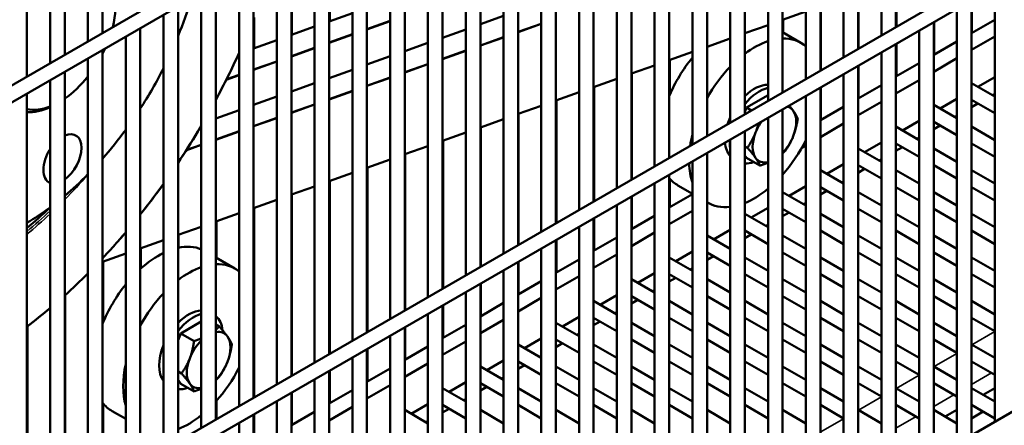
# Model space of a CAD drawing. Header units: inches. Extents: x 1 to 271, y 5 to 171.
# Tile 213 of 256: x 237.77 to 245.76, y 64.59 to 67.88. Entities that reach past the tile are written whole.
import ezdxf

# ---------------------------------------------------------------- set-up
doc = ezdxf.new("R2010")
doc.units = ezdxf.units.IN
doc.header["$LTSCALE"] = 8
doc.header["$MEASUREMENT"] = 0
doc.layers.add('Visible (ANSI)', color=7, linetype='Continuous', lineweight=50)
doc.layers.add('Visible Narrow (ANSI)', color=7, linetype='Continuous', lineweight=35)

msp = doc.modelspace()

# ---------------------------------------------------------------- linework, layer by layer
at = {"layer": 'Visible (ANSI)'}
for p, q in [((260.4402, 73.1449), (233.4995, 57.5907)), ((246.8329, 72.6179), (233.4995, 64.9199)), ((246.8495, 72.4911), (233.5586, 64.8176)), ((244.8768, 71.3522), (244.8768, 67.8239)), ((238.446, 71.3039), (238.446, 67.7757)), ((244.7587, 71.284), (244.7587, 67.7558)), ((238.3279, 71.2357), (238.3279, 67.7075)), ((238.1398, 71.1271), (238.1398, 67.5989)), ((244.5705, 71.1753), (244.5705, 67.6471)), ((238.0217, 71.0589), (238.0217, 67.5307)), ((244.4524, 71.1072), (244.4524, 67.5789)), ((244.2643, 70.9985), (244.2643, 67.4703)), ((237.8335, 70.9503), (237.8335, 67.4221)), ((244.1462, 70.9304), (244.1462, 67.4021)), ((243.9581, 70.8217), (243.9581, 67.2935)), ((243.84, 70.7536), (243.84, 67.2253)), ((243.6519, 70.6449), (243.6519, 67.1167)), ((243.5337, 70.5768), (243.5337, 67.0485)), ((243.2275, 70.4), (243.2275, 66.8717)), ((243.3456, 70.4681), (243.3456, 66.9399)), ((243.0394, 70.2913), (243.0394, 66.7631)), ((242.9213, 70.2232), (242.9213, 66.6949)), ((242.7332, 70.1145), (242.7332, 66.5863)), ((242.6151, 70.0464), (242.6151, 66.5181)), ((242.4269, 69.9377), (242.4269, 66.4095)), ((242.3088, 69.8696), (242.3088, 66.3413)), ((248.3133, 69.8081), (233.4995, 61.2553)), ((242.1207, 69.7609), (242.1207, 66.2327)), ((248.4116, 69.7284), (233.5586, 61.153)), ((242.0026, 69.6928), (242.0026, 66.1645)), ((241.6964, 69.516), (241.6964, 65.9877)), ((241.8145, 69.5841), (241.8145, 66.0559)), ((241.5083, 69.4073), (241.5083, 65.8791)), ((241.3902, 69.3392), (241.3902, 65.8109)), ((241.202, 69.2305), (241.202, 65.7023)), ((241.0839, 69.1624), (241.0839, 65.6341)), ((240.8958, 69.0537), (240.8958, 65.5255)), ((240.7777, 68.9856), (240.7777, 65.4573)), ((240.5896, 68.8769), (240.5896, 65.3487)), ((240.4715, 68.8088), (240.4715, 65.2805)), ((240.2834, 68.7001), (240.2834, 65.1719)), ((240.1652, 68.632), (240.1652, 65.1037)), ((239.9771, 68.5233), (239.9771, 64.9951)), ((239.859, 68.4552), (239.859, 64.9269)), ((239.6709, 68.3465), (239.6709, 64.8183)), ((240.2874, 67.8718), (240.2874, 68.3328)), ((239.5528, 68.2784), (239.5528, 64.7501)), ((239.3647, 68.1697), (239.3647, 64.6415)), ((244.8808, 68.2114), (244.8808, 67.8263)), ((239.2466, 68.1016), (239.2466, 64.5733)), ((239.9812, 67.7621), (239.9812, 68.156)), ((244.5746, 67.6495), (244.5746, 68.1023)), ((245.6773, 68.1498), (245.6773, 64.6216)), ((245.4892, 68.0412), (245.4892, 64.513)), ((245.4933, 68.0435), (245.4933, 67.7781)), ((238.9403, 67.9248), (238.9403, 64.3965)), ((239.0584, 67.9929), (239.0584, 64.4647)), ((240.2834, 67.8703), (240.4715, 67.9377)), ((244.1462, 67.9497), (243.9581, 67.8827)), ((244.2684, 67.4727), (244.2684, 67.9932)), ((245.3711, 67.973), (245.3711, 64.4448)), ((239.6749, 67.6524), (239.6749, 67.9032)), ((241.6964, 67.9144), (241.5083, 67.8474)), ((243.84, 67.8407), (243.6519, 67.7736)), ((243.9621, 67.7799), (243.9621, 67.8842)), ((245.183, 67.8644), (245.183, 64.3362)), ((245.187, 67.8667), (245.187, 67.6013)), ((245.6773, 67.8843), (245.4892, 67.7757)), ((238.7522, 67.8161), (238.7522, 64.2879)), ((239.9771, 67.7606), (240.1652, 67.828)), ((241.3902, 67.8053), (241.202, 67.7383)), ((243.9581, 67.7822), (244.1053, 67.6972)), ((245.0649, 67.7962), (245.0649, 64.268)), ((238.6341, 67.748), (238.6341, 64.2197)), ((239.6709, 67.6509), (239.859, 67.7183)), ((241.0839, 67.6962), (240.8958, 67.6292)), ((243.5337, 67.7316), (243.3456, 67.6646)), ((244.8768, 67.6876), (244.8768, 64.1594)), ((244.8808, 67.6899), (244.8808, 67.4245)), ((245.3711, 67.7075), (245.183, 67.5989)), ((245.6773, 67.748), (245.4892, 67.6393)), ((238.446, 67.6393), (238.446, 64.1111)), ((239.5498, 67.6075), (239.5528, 67.6086)), ((243.2275, 67.6225), (243.0394, 67.5555)), ((244.7587, 67.6194), (244.7587, 64.0912)), ((238.3279, 67.5712), (238.3279, 64.0429)), ((240.7777, 67.5871), (240.5896, 67.5201)), ((243.0434, 67.2737), (243.0434, 67.5569)), ((245.0649, 67.5307), (244.8768, 67.4221)), ((245.3711, 67.5712), (245.183, 67.4625)), ((238.1398, 67.4625), (238.1398, 63.9343)), ((240.4715, 67.4781), (240.2834, 67.4111)), ((242.9213, 67.5134), (242.7332, 67.4464)), ((242.7372, 66.5887), (242.7372, 67.4479)), ((244.4524, 67.4426), (244.4524, 63.9144)), ((244.5705, 67.5108), (244.5705, 63.9825)), ((244.5746, 67.2477), (244.5746, 67.5131)), ((238.0217, 67.3943), (238.0217, 63.8661)), ((240.1652, 67.369), (239.9771, 67.302)), ((242.6151, 67.4044), (242.4269, 67.3373)), ((245.0649, 67.3943), (244.8768, 67.2857)), ((245.6773, 67.2614), (245.4892, 67.37)), ((245.6773, 67.4182), (245.5415, 67.3398)), ((237.8335, 67.2857), (237.8335, 63.7575)), ((242.3088, 67.2953), (242.1207, 67.2283)), ((242.431, 66.4119), (242.431, 67.3388)), ((244.2643, 67.334), (244.2643, 63.8057)), ((244.2684, 67.0709), (244.2684, 67.3363)), ((244.7587, 67.3539), (244.5705, 67.2453)), ((245.6773, 67.2818), (245.6596, 67.2716)), ((239.859, 67.2599), (239.6709, 67.1929)), ((242.1248, 66.2351), (242.1248, 67.2297)), ((243.6664, 67.1709), (243.84, 67.271)), ((244.1462, 67.2658), (244.1462, 63.7376)), ((244.7587, 67.2175), (244.5705, 67.1089)), ((245.3711, 67.2414), (245.2353, 67.163)), ((245.6773, 67.125), (245.4892, 67.2336)), ((245.5415, 67.2034), (245.4892, 67.1732)), ((239.5528, 67.1508), (239.3647, 67.0838)), ((242.0026, 67.1862), (241.8145, 67.1192)), ((241.8185, 66.0583), (241.8185, 67.1206)), ((243.6519, 67.1333), (243.6664, 67.1709)), ((243.6664, 67.1709), (243.706, 67.148)), ((243.9581, 67.1572), (243.9581, 63.6289)), ((244.4524, 67.1771), (244.2643, 67.0685)), ((245.3711, 67.0846), (245.183, 67.1932)), ((241.6964, 67.0771), (241.5083, 67.0101)), ((243.84, 67.089), (243.84, 63.5608)), ((244.4524, 67.0407), (244.2643, 66.9321)), ((245.0649, 67.0646), (244.9291, 66.9862)), ((245.3711, 66.9482), (245.183, 67.0568)), ((245.3711, 67.105), (245.3534, 67.0948)), ((241.3902, 66.9681), (241.202, 66.9011)), ((241.5123, 65.8815), (241.5123, 67.0116)), ((243.6519, 66.9804), (243.6519, 63.4521)), ((245.0649, 66.9078), (244.8768, 67.0164)), ((245.2353, 67.0266), (245.183, 66.9964)), ((245.6773, 66.9078), (245.4892, 67.0164)), ((241.2061, 65.7047), (241.2061, 66.9025)), ((243.5337, 66.9122), (243.5337, 63.384)), ((244.7587, 66.8878), (244.6228, 66.8094)), ((245.0649, 66.9282), (245.0472, 66.918)), ((241.0839, 66.859), (240.8958, 66.792)), ((243.3456, 66.8036), (243.3456, 63.2753)), ((243.6519, 66.8573), (243.6723, 66.8455)), ((244.1462, 66.8639), (244.1131, 66.8448)), ((244.7587, 66.731), (244.5705, 66.8396)), ((245.0649, 66.7714), (244.8768, 66.88)), ((244.9291, 66.8498), (244.8768, 66.8196)), ((245.3711, 66.731), (245.183, 66.8396)), ((245.6773, 66.7714), (245.4892, 66.88)), ((240.7777, 66.7499), (240.5896, 66.6829)), ((240.8999, 65.5279), (240.8999, 66.7934)), ((243.2275, 66.7354), (243.2275, 63.2072)), ((243.6664, 66.7626), (243.6519, 66.7833)), ((243.6664, 66.7626), (243.7744, 66.7003)), ((244.7587, 66.7514), (244.7409, 66.7412)), ((240.4715, 66.6408), (240.2834, 66.5738)), ((240.5936, 65.3511), (240.5936, 66.6843)), ((244.4524, 66.5542), (244.2643, 66.6628)), ((244.4524, 66.711), (244.3166, 66.6326)), ((244.7587, 66.5946), (244.5705, 66.7032)), ((244.6228, 66.673), (244.5705, 66.6428)), ((245.0649, 66.5542), (244.8768, 66.6628)), ((245.3711, 66.5946), (245.183, 66.7032)), ((245.6773, 66.5542), (245.4892, 66.6628)), ((240.2874, 65.1743), (240.2874, 66.5753)), ((243.0394, 66.6268), (243.0394, 63.0985)), ((243.0434, 66.3637), (243.0434, 66.5952)), ((244.4524, 66.5746), (244.4347, 66.5644)), ((240.1652, 66.5318), (239.9771, 66.4648)), ((242.9213, 66.5586), (242.9213, 63.0304)), ((243.1099, 66.5398), (243.2275, 66.472)), ((244.1462, 66.3774), (243.9581, 66.486)), ((244.1462, 66.5342), (244.0104, 66.4558)), ((244.4524, 66.4178), (244.2643, 66.5264)), ((244.3166, 66.4962), (244.2643, 66.466)), ((244.7587, 66.3774), (244.5705, 66.486)), ((245.0649, 66.4178), (244.8768, 66.5264)), ((245.3711, 66.3774), (245.183, 66.486)), ((245.6773, 66.4178), (245.4892, 66.5264)), ((239.859, 66.4227), (239.6709, 66.3557)), ((239.9812, 64.9975), (239.9812, 66.4662)), ((242.7332, 66.45), (242.7332, 62.9217)), ((242.7372, 66.1869), (242.7372, 66.4523)), ((243.2275, 66.4699), (243.0394, 66.3613)), ((243.3456, 66.4038), (243.3553, 66.3982)), ((243.3474, 66.4028), (243.3456, 66.4017)), ((239.6749, 64.8207), (239.6749, 66.3571)), ((242.6151, 66.3818), (242.6151, 62.8536)), ((243.2275, 66.3335), (243.0394, 66.2249)), ((243.84, 66.3574), (243.7042, 66.279)), ((244.1462, 66.241), (243.9581, 66.3496)), ((244.1462, 66.3978), (244.1285, 66.3876)), ((244.7587, 66.241), (244.5705, 66.3496)), ((245.3711, 66.241), (245.183, 66.3496)), ((239.5528, 66.3136), (239.3647, 66.2466)), ((239.3687, 65.9526), (239.3687, 66.2481)), ((242.4269, 66.2732), (242.4269, 62.7449)), ((242.431, 66.0101), (242.431, 66.2755)), ((242.9213, 66.2931), (242.7332, 66.1845)), ((243.84, 66.2006), (243.6519, 66.3092)), ((244.0104, 66.3194), (243.9581, 66.2892)), ((244.4524, 66.2006), (244.2643, 66.3092)), ((245.0649, 66.2006), (244.8768, 66.3092)), ((245.6773, 66.2006), (245.4892, 66.3092)), ((239.2466, 66.2045), (239.0584, 66.1375)), ((242.3088, 66.205), (242.3088, 62.6768)), ((243.5337, 66.1806), (243.3979, 66.1022)), ((243.84, 66.0642), (243.6519, 66.1728)), ((243.84, 66.221), (243.8223, 66.2108)), ((244.4524, 66.0642), (244.2643, 66.1728)), ((245.0649, 66.0642), (244.8768, 66.1728)), ((245.6773, 66.0642), (245.4892, 66.1728)), ((238.9403, 66.0955), (238.7522, 66.0285)), ((239.0625, 66.035), (239.0625, 66.139)), ((242.1207, 66.0964), (242.1207, 62.5681)), ((242.1248, 65.8333), (242.1248, 66.0987)), ((242.6151, 66.1163), (242.4269, 66.0077)), ((242.9213, 66.1567), (242.7332, 66.0481)), ((243.5337, 66.0238), (243.3456, 66.1324)), ((243.7042, 66.1426), (243.6519, 66.1124)), ((244.1462, 66.0238), (243.9581, 66.1324)), ((244.7587, 66.0238), (244.5705, 66.1324)), ((245.3711, 66.0238), (245.183, 66.1324)), ((238.7563, 65.8656), (238.7563, 66.0299)), ((242.0026, 66.0282), (242.0026, 62.5)), ((243.2275, 66.0038), (243.0917, 65.9254)), ((243.5337, 66.0442), (243.516, 66.034)), ((238.6341, 65.9864), (238.446, 65.9194)), ((239.3647, 65.9549), (239.519, 65.8658)), ((242.3088, 65.9395), (242.1207, 65.8309)), ((242.6151, 65.9799), (242.4269, 65.8713)), ((243.2275, 65.847), (243.0394, 65.9556)), ((243.5337, 65.8874), (243.3456, 65.996)), ((243.3979, 65.9658), (243.3456, 65.9356)), ((243.84, 65.847), (243.6519, 65.9556)), ((244.1462, 65.8874), (243.9581, 65.996)), ((244.4524, 65.847), (244.2643, 65.9556)), ((244.7587, 65.8874), (244.5705, 65.996)), ((245.0649, 65.847), (244.8768, 65.9556)), ((245.3711, 65.8874), (245.183, 65.996)), ((245.6773, 65.847), (245.4892, 65.9556)), ((238.45, 65.4255), (238.45, 65.9208)), ((241.6964, 65.8514), (241.6964, 62.3232)), ((241.8145, 65.9196), (241.8145, 62.3913)), ((241.8185, 65.6565), (241.8185, 65.9219)), ((243.2275, 65.8674), (243.2098, 65.8572)), ((242.3088, 65.8031), (242.1207, 65.6945)), ((242.9213, 65.6702), (242.7332, 65.7788)), ((242.9213, 65.827), (242.7855, 65.7486)), ((243.2275, 65.7106), (243.0394, 65.8192)), ((243.0917, 65.789), (243.0394, 65.7588)), ((243.5337, 65.6702), (243.3456, 65.7788)), ((243.84, 65.7106), (243.6519, 65.8192)), ((244.1462, 65.6702), (243.9581, 65.7788)), ((244.4524, 65.7106), (244.2643, 65.8192)), ((244.7587, 65.6702), (244.5705, 65.7788)), ((245.0649, 65.7106), (244.8768, 65.8192)), ((245.3711, 65.6702), (245.183, 65.7788)), ((245.6773, 65.7106), (245.4892, 65.8192)), ((241.5083, 65.7428), (241.5083, 62.2145)), ((241.5123, 65.4797), (241.5123, 65.7451)), ((242.0026, 65.7627), (241.8145, 65.6541)), ((242.9213, 65.6906), (242.9036, 65.6804)), ((238.1438, 63.9367), (238.1438, 65.6509)), ((241.3902, 65.6746), (241.3902, 62.1464)), ((242.0026, 65.6263), (241.8145, 65.5177)), ((242.6151, 65.6502), (242.4792, 65.5718)), ((242.9213, 65.5338), (242.7332, 65.6424)), ((242.7855, 65.6122), (242.7332, 65.582)), ((243.5337, 65.5338), (243.3456, 65.6424)), ((244.1462, 65.5338), (243.9581, 65.6424)), ((244.7587, 65.5338), (244.5705, 65.6424)), ((245.3711, 65.5338), (245.183, 65.6424)), ((241.202, 65.566), (241.202, 62.0377)), ((241.2061, 65.3029), (241.2061, 65.5683)), ((241.6964, 65.5859), (241.5083, 65.4773)), ((242.6151, 65.4934), (242.4269, 65.602)), ((243.2275, 65.4934), (243.0394, 65.602)), ((243.84, 65.4934), (243.6519, 65.602)), ((244.4524, 65.4934), (244.2643, 65.602)), ((245.0649, 65.4934), (244.8768, 65.602)), ((245.6773, 65.4934), (245.4892, 65.602)), ((241.0839, 65.4978), (241.0839, 61.9696)), ((241.6964, 65.4495), (241.5083, 65.3409)), ((242.3088, 65.4734), (242.173, 65.395)), ((242.6151, 65.357), (242.4269, 65.4656)), ((242.6151, 65.5138), (242.5974, 65.5036)), ((243.2275, 65.357), (243.0394, 65.4656)), ((243.84, 65.357), (243.6519, 65.4656)), ((244.4524, 65.357), (244.2643, 65.4656)), ((245.0649, 65.357), (244.8768, 65.4656)), ((245.6773, 65.357), (245.4892, 65.4656)), ((237.8376, 63.7599), (237.8376, 65.3965)), ((239.0801, 65.3394), (239.2466, 65.4355)), ((239.3647, 65.4109), (239.3922, 65.395)), ((240.8958, 65.3892), (240.8958, 61.8609)), ((240.8999, 65.1261), (240.8999, 65.3915)), ((241.3902, 65.4091), (241.202, 65.3005)), ((242.3088, 65.3166), (242.1207, 65.4252)), ((242.4792, 65.4354), (242.4269, 65.4052)), ((242.9213, 65.3166), (242.7332, 65.4252)), ((243.5337, 65.3166), (243.3456, 65.4252)), ((244.1462, 65.3166), (243.9581, 65.4252)), ((244.7587, 65.3166), (244.5705, 65.4252)), ((245.3711, 65.3166), (245.183, 65.4252)), ((239.0584, 65.2835), (239.0801, 65.3394)), ((239.0801, 65.3394), (239.1881, 65.2771)), ((240.7777, 65.321), (240.7777, 61.7928)), ((242.0026, 65.2966), (241.8668, 65.2182)), ((242.3088, 65.1802), (242.1207, 65.2888)), ((242.3088, 65.337), (242.2911, 65.3268)), ((242.9213, 65.1802), (242.7332, 65.2888)), ((243.5337, 65.1802), (243.3456, 65.2888)), ((244.1462, 65.1802), (243.9581, 65.2888)), ((244.7587, 65.1802), (244.5705, 65.2888)), ((245.3711, 65.1802), (245.183, 65.2888)), ((240.5896, 65.2124), (240.5896, 61.6841)), ((240.5936, 64.9493), (240.5936, 65.2147)), ((241.0839, 65.2323), (240.8958, 65.1237)), ((241.3902, 65.2727), (241.202, 65.1641)), ((242.0026, 65.1398), (241.8145, 65.2484)), ((242.173, 65.2586), (242.1207, 65.2284)), ((242.6151, 65.1398), (242.4269, 65.2484)), ((243.2275, 65.1398), (243.0394, 65.2484)), ((243.84, 65.1398), (243.6519, 65.2484)), ((244.4524, 65.1398), (244.2643, 65.2484)), ((245.0649, 65.1398), (244.8768, 65.2484)), ((245.6773, 65.1398), (245.4892, 65.2484)), ((240.4715, 65.1442), (240.4715, 61.616)), ((242.0026, 65.1602), (241.9849, 65.15)), ((240.7777, 65.0555), (240.5896, 64.9469)), ((241.0839, 65.0959), (240.8958, 64.9873)), ((241.6964, 64.963), (241.5083, 65.0716)), ((241.6964, 65.1198), (241.5606, 65.0414)), ((242.0026, 65.0034), (241.8145, 65.112)), ((241.8668, 65.0818), (241.8145, 65.0516)), ((242.3088, 64.963), (242.1207, 65.0716)), ((242.6151, 65.0034), (242.4269, 65.112)), ((242.9213, 64.963), (242.7332, 65.0716)), ((243.2275, 65.0034), (243.0394, 65.112)), ((243.5337, 64.963), (243.3456, 65.0716)), ((243.84, 65.0034), (243.6519, 65.112)), ((244.1462, 64.963), (243.9581, 65.0716)), ((244.4524, 65.0034), (244.2643, 65.112)), ((244.7587, 64.963), (244.5705, 65.0716)), ((245.0649, 65.0034), (244.8768, 65.112)), ((245.3711, 64.963), (245.183, 65.0716)), ((245.6773, 65.0034), (245.4892, 65.112)), ((239.0584, 65.03), (239.086, 65.0141)), ((240.1652, 64.9674), (240.1652, 61.4392)), ((240.2834, 65.0356), (240.2834, 61.5073)), ((240.2874, 64.7725), (240.2874, 65.0379)), ((241.6964, 64.9834), (241.6787, 64.9732)), ((239.0801, 64.9312), (239.0584, 64.9621)), ((239.0801, 64.9312), (239.1881, 64.8689)), ((240.7777, 64.9191), (240.5896, 64.8105)), ((241.3902, 64.7862), (241.202, 64.8948)), ((241.3902, 64.943), (241.2543, 64.8646)), ((241.6964, 64.8266), (241.5083, 64.9352)), ((241.5606, 64.905), (241.5083, 64.8748)), ((242.0026, 64.7862), (241.8145, 64.8948)), ((242.3088, 64.8266), (242.1207, 64.9352)), ((242.6151, 64.7862), (242.4269, 64.8948)), ((242.9213, 64.8266), (242.7332, 64.9352)), ((243.2275, 64.7862), (243.0394, 64.8948)), ((243.5337, 64.8266), (243.3456, 64.9352)), ((243.84, 64.7862), (243.6519, 64.8948)), ((244.1462, 64.8266), (243.9581, 64.9352)), ((244.4524, 64.7862), (244.2643, 64.8948)), ((244.7587, 64.8266), (244.5705, 64.9352)), ((245.0649, 64.7862), (244.8768, 64.8948)), ((245.3711, 64.8266), (245.183, 64.9352)), ((245.6773, 64.7862), (245.4892, 64.8948)), ((245.6773, 64.8948), (245.5833, 64.8405)), ((239.9771, 64.8588), (239.9771, 61.3305)), ((239.9812, 64.5957), (239.9812, 64.8611)), ((240.4715, 64.8787), (240.2834, 64.7701)), ((241.3902, 64.8066), (241.3724, 64.7964)), ((238.45, 64.1135), (238.45, 64.7724)), ((239.3687, 64.6439), (239.3687, 64.7913)), ((239.859, 64.7906), (239.859, 61.2624)), ((240.4715, 64.7423), (240.2834, 64.6337)), ((241.0839, 64.7662), (240.9481, 64.6878)), ((241.3902, 64.6498), (241.202, 64.7584)), ((241.2543, 64.7282), (241.202, 64.698)), ((242.0026, 64.6498), (241.8145, 64.7584)), ((242.6151, 64.6498), (242.4269, 64.7584)), ((243.2275, 64.6498), (243.0394, 64.7584)), ((243.84, 64.6498), (243.6519, 64.7584)), ((244.4524, 64.6498), (244.2643, 64.7584)), ((245.0649, 64.6498), (244.8768, 64.7584)), ((245.6773, 64.6498), (245.4892, 64.7584)), ((238.5237, 64.7084), (238.6341, 64.6447)), ((239.6709, 64.682), (239.6709, 61.1537)), ((239.6749, 64.4189), (239.6749, 64.6843)), ((240.1652, 64.7019), (239.9771, 64.5933)), ((241.0839, 64.6094), (240.8958, 64.718)), ((241.6964, 64.6094), (241.5083, 64.718)), ((242.3088, 64.6094), (242.1207, 64.718)), ((242.9213, 64.6094), (242.7332, 64.718)), ((243.5337, 64.6094), (243.3456, 64.718)), ((244.1462, 64.6094), (243.9581, 64.718)), ((244.7587, 64.6094), (244.5705, 64.718)), ((245.3711, 64.6094), (245.183, 64.718)), ((245.3711, 64.718), (245.277, 64.6637)), ((245.5833, 64.7041), (245.4892, 64.6498)), ((239.5528, 64.6138), (239.5528, 61.0856)), ((241.0839, 64.6298), (241.0662, 64.6196))]:
    msp.add_line(p, q, dxfattribs=at)
for centre, major_axis, start_param, end_param in [((238.0951, 67.7442), (0.3237, 0.5606), 5.168168, 6.195254), ((237.8123, 67.9075), (1.0312, 1.7862), 4.951513, 5.111748), ((243.7303, 67.0477), (0.375, 0.6495), 0.577126, 0.933891), ((243.7303, 67.0477), (0.375, 0.6495), 6.167182, 6.624666), ((238.0951, 67.7442), (-0.3237, -0.5606), 1.658728, 1.735379), ((243.4849, 67.1894), (0.375, 0.6495), 1.292241, 1.782933), ((237.8123, 67.9075), (1.0312, 1.7862), 4.62735, 4.811305), ((243.7303, 67.0477), (0.375, 0.6495), 1.165116, 1.596978), ((238.0951, 67.7442), (-0.3237, -0.5606), 0.883061, 1.318789), ((243.7303, 67.0477), (0.169, 0.2927), 0.308745, 1.119887), ((243.7685, 67.0257), (0.169, 0.2927), 0.481707, 1.295252), ((243.7685, 67.0257), (0.169, 0.2927), 6.109265, 6.152496), ((238.0951, 67.7442), (-0.3237, -0.5606), 0.177118, 0.624192), ((238.0668, 67.7606), (-0.3437, -0.5953), 0.284732, 0.692288), ((243.8922, 66.9542), (0.125, 0.2165), 6.021386, 6.438572), ((243.8922, 66.9542), (0.125, 0.2165), 4.974188, 6.021386), ((243.7303, 67.0477), (-0.169, -0.2927), 4.892726, 5.070597), ((243.8922, 66.9542), (-0.125, -0.2165), 4.557002, 4.974188), ((238.1211, 66.755), (0.1095, 0.1897), 4.047679, 6.947895), ((237.8123, 67.9075), (1.0313, 1.7862), 4.376495, 4.525615), ((243.8922, 66.9542), (-0.125, -0.2165), 4.974188, 6.021386), ((243.7303, 67.0477), (0.375, 0.6495), 2.032562, 2.168374), ((243.7303, 67.0477), (-0.169, -0.2927), 5.577738, 6.102849), ((243.7685, 67.0257), (0.169, 0.2927), 2.276212, 2.544993), ((243.8922, 66.9542), (0.125, 0.2165), 4.308628, 4.974188), ((243.7303, 67.0477), (-0.375, -0.6495), 1.229315, 1.686799), ((238.1211, 66.755), (-0.1095, -0.1897), 4.624502, 6.371072), ((243.7685, 67.0257), (-0.169, -0.2927), 0.275544, 0.600653), ((243.8922, 66.9542), (-0.125, -0.2165), 6.021386, 6.768404), ((243.7303, 67.0477), (0.375, 0.6495), 2.392195, 2.679827), ((237.8123, 67.9075), (1.0312, 1.7862), 4.153467, 4.288336), ((243.4849, 67.1894), (-0.375, -0.6495), 6.071048, 6.283185), ((243.7303, 67.0477), (-0.375, -0.6495), 0.636905, 0.99367), ((243.7303, 67.0477), (-0.375, -0.6495), 6.257004, 6.688866), ((237.8123, 67.9075), (1.0312, 1.7862), 3.941562, 4.071048), ((237.4092, 68.1402), (1.375, 2.3816), 4.146962, 4.245172), ((238.8987, 65.358), (0.375, 0.6495), 0.069867, 0.479341), ((238.8987, 65.358), (0.375, 0.6495), 0.706726, 1.065159), ((239.144, 65.2163), (0.375, 0.6495), 0.590821, 0.947472), ((239.144, 65.2163), (0.375, 0.6495), 6.188519, 6.639472), ((238.8987, 65.358), (0.375, 0.6495), 1.307655, 1.808167), ((239.144, 65.2163), (0.375, 0.6495), 1.179605, 1.616676), ((239.144, 65.2163), (0.169, 0.2927), 0.341974, 1.151586), ((239.144, 65.2163), (-0.375, -0.6495), 2.242032, 2.470357), ((239.1822, 65.1943), (0.169, 0.2927), 0.512761, 1.329701), ((239.1822, 65.1943), (0.169, 0.2927), 5.615589, 6.199941), ((239.3059, 65.1228), (0.125, 0.2165), 6.021386, 6.729961), ((239.3059, 65.1228), (0.125, 0.2165), 4.974188, 6.021386), ((239.144, 65.2163), (-0.169, -0.2927), 4.947242, 6.048333), ((239.3059, 65.1228), (-0.125, -0.2165), 4.269598, 4.974188), ((239.3059, 65.1228), (-0.125, -0.2165), 4.974188, 6.021386), ((239.144, 65.2163), (0.375, 0.6495), 2.077821, 2.634568), ((239.3059, 65.1228), (0.125, 0.2165), 4.265613, 4.974188), ((239.144, 65.2163), (-0.375, -0.6495), 1.214509, 1.665462), ((239.1822, 65.1943), (-0.169, -0.2927), 0.241095, 0.600653), ((239.3059, 65.1228), (-0.125, -0.2165), 6.021386, 6.725976), ((238.8987, 65.358), (-0.375, -0.6495), 6.045814, 6.283185), ((239.144, 65.2163), (-0.375, -0.6495), 0.623324, 0.979976)]:
    msp.add_ellipse(centre, major_axis=major_axis, ratio=0.57735, start_param=start_param, end_param=end_param, dxfattribs=at)
for points in [[(239.5528, 67.6142), (239.4947, 67.486), (239.4319, 67.359), (239.3647, 67.234)], [(238.9403, 66.5521), (238.8794, 66.4669), (238.8166, 66.3836), (238.7522, 66.3027)], [(238.3279, 65.8261), (238.266, 65.7642), (238.2032, 65.7045), (238.1398, 65.6472)], [(238.0217, 65.544), (237.9594, 65.4914), (237.8967, 65.4412), (237.8335, 65.3934)]]:
    msp.add_open_spline(points, degree=3, dxfattribs=at)
for points, weights in [([(244.0117, 67.1881), (244.0315, 67.1644), (244.0453, 67.1447)], [1.01852823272, 1.02189710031, 1]), ([(244.0453, 67.1447), (244.069, 67.111), (244.0806, 67.0812)], [1, 1.0379548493, 1]), ([(243.7391, 66.9679), (243.753, 67.0037), (243.7624, 67.0442)], [1, 1.02189710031, 1.01852823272]), ([(244.0806, 67.0812), (244.069, 67.0016), (244.0453, 66.9405)], [1, 1.0379548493, 1]), ([(243.6723, 66.8455), (243.7155, 66.9068), (243.7391, 66.9679)], [1, 1.0379548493, 1]), ([(244.0453, 66.9405), (244.0217, 66.8795), (243.9785, 66.8181)], [1, 1.0379548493, 1]), ([(243.7391, 66.7638), (243.7155, 66.7975), (243.6723, 66.8455)], [1, 1.0379548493, 1]), ([(243.9785, 66.8181), (243.9684, 66.8076), (243.9581, 66.7981)], [1, 1.00957566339, 1.01431962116]), ([(243.7744, 66.7003), (243.7628, 66.7301), (243.7391, 66.7638)], [1, 1.0379548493, 1]), ([(243.84, 66.7243), (243.8108, 66.7119), (243.7744, 66.7003)], [1.01897407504, 1.01922954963, 1]), ([(239.3647, 65.3687), (239.3787, 65.3808), (239.3922, 65.395)], [1.01701156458, 1.01286948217, 1]), ([(239.3922, 65.395), (239.4354, 65.347), (239.459, 65.3133)], [1, 1.0379548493, 1]), ([(239.1881, 65.2771), (239.2202, 65.2873), (239.2466, 65.2981)], [1, 1.01691689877, 1.01875369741]), ([(239.459, 65.3133), (239.4827, 65.2796), (239.4943, 65.2498)], [1, 1.0379548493, 1]), ([(239.1529, 65.1365), (239.1765, 65.1975), (239.1881, 65.2771)], [1, 1.0379548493, 1]), ([(239.4943, 65.2498), (239.4827, 65.1702), (239.459, 65.1091)], [1, 1.0379548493, 1]), ([(239.086, 65.0141), (239.1292, 65.0754), (239.1529, 65.1365)], [1, 1.0379548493, 1]), ([(239.459, 65.1091), (239.4354, 65.0481), (239.3922, 64.9867)], [1, 1.0379548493, 1]), ([(239.1529, 64.9324), (239.1292, 64.9661), (239.086, 65.0141)], [1, 1.0379548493, 1]), ([(239.3922, 64.9867), (239.3787, 64.9726), (239.3647, 64.9604)], [1, 1.01286948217, 1.01701156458]), ([(239.1881, 64.8689), (239.1765, 64.8987), (239.1529, 64.9324)], [1, 1.0379548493, 1]), ([(239.2466, 64.8899), (239.2202, 64.8791), (239.1881, 64.8689)], [1.01875369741, 1.01691689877, 1])]:
    msp.add_rational_spline(points, weights, degree=2, dxfattribs=at)
for points, knots in [([(239.2466, 67.024), (239.2374, 67.0083), (239.2281, 66.9927), (239.1673, 66.8911), (239.1138, 66.8065), (239.0584, 66.7233)], [2.36929414, 2.36929414, 2.36929414, 2.36929414, 2.38413653, 2.38413653, 2.46609118, 2.46609118, 2.46609118, 2.46609118]), ([(238.6341, 66.1589), (238.6011, 66.12), (238.5678, 66.0818), (238.505, 66.0117), (238.4756, 65.9796), (238.446, 65.948)], [2.66159659, 2.66159659, 2.66159659, 2.66159659, 2.70455681, 2.70455681, 2.74172284, 2.74172284, 2.74172284, 2.74172284])]:
    msp.add_open_spline(points, degree=3, knots=knots, dxfattribs=at)
at = {"layer": 'Visible Narrow (ANSI)'}
for p, q in [((240.2834, 67.8689), (240.4715, 67.9363)), ((240.5896, 67.8107), (240.7777, 67.8781)), ((240.5896, 67.8032), (240.7777, 67.8706)), ((241.6964, 67.913), (241.5083, 67.846)), ((242.0026, 67.8545), (241.8145, 67.7875)), ((242.0026, 67.847), (241.8145, 67.78)), ((239.9771, 67.7592), (240.1652, 67.8266)), ((240.2834, 67.701), (240.4715, 67.7684)), ((240.2834, 67.6935), (240.4715, 67.7609)), ((241.3902, 67.8039), (241.202, 67.7369)), ((239.6709, 67.6495), (239.859, 67.7169)), ((241.0839, 67.6948), (240.8958, 67.6278)), ((241.6964, 67.7454), (241.5083, 67.6784)), ((241.6964, 67.7379), (241.5083, 67.6709)), ((239.549, 67.6059), (239.5528, 67.6072)), ((239.9771, 67.5913), (240.1652, 67.6587)), ((239.9771, 67.5838), (240.1652, 67.6512)), ((241.3902, 67.6364), (241.202, 67.5694)), ((241.3902, 67.6289), (241.202, 67.5618)), ((239.6709, 67.4816), (239.859, 67.549)), ((239.6709, 67.4741), (239.859, 67.5415)), ((240.7777, 67.5858), (240.5896, 67.5188)), ((241.0839, 67.5273), (240.8958, 67.4603)), ((241.0839, 67.5198), (240.8958, 67.4528)), ((239.4524, 67.4034), (239.5528, 67.4393)), ((240.4715, 67.4767), (240.2834, 67.4097)), ((239.4479, 67.3942), (239.5528, 67.4318)), ((240.1652, 67.3676), (239.9771, 67.3006)), ((240.7777, 67.4182), (240.5896, 67.3512)), ((240.7777, 67.4107), (240.5896, 67.3437)), ((240.4715, 67.3092), (240.2834, 67.2421)), ((240.4715, 67.3016), (240.2834, 67.2346)), ((239.859, 67.2585), (239.6709, 67.1915)), ((240.1652, 67.2001), (239.9771, 67.1331)), ((239.5528, 67.1495), (239.3647, 67.0825)), ((240.1652, 67.1926), (239.9771, 67.1256)), ((239.859, 67.091), (239.6709, 67.024)), ((239.859, 67.0835), (239.6709, 67.0165)), ((239.5528, 66.9819), (239.3647, 66.9149)), ((239.5528, 66.9744), (239.3647, 66.9074)), ((239.2466, 66.8653), (239.1222, 66.821)), ((239.2466, 66.8729), (239.1284, 66.8308)), ((245.492, 65.2468), (245.6773, 65.3538)), ((245.1857, 65.07), (245.3711, 65.177)), ((244.8795, 64.8932), (245.0649, 65.0002)), ((245.6522, 65.0179), (245.4892, 64.9238)), ((244.5733, 64.7164), (244.7587, 64.8234)), ((245.346, 64.8411), (245.183, 64.747)), ((244.2671, 64.5396), (244.4524, 64.6466)), ((245.0398, 64.6643), (244.8768, 64.5702))]:
    msp.add_line(p, q, dxfattribs=at)
for centre, major_axis, start_param, end_param in [((237.4375, 68.1239), (-1.8313, -3.1718), 1.624642, 1.7412), ((237.4375, 68.1239), (-1.8313, -3.1718), 1.461675, 1.558742), ((237.4375, 68.1239), (1.3812, 2.3924), 4.294725, 4.398865), ((237.4287, 68.129), (-1.375, -2.3816), 1.159763, 1.177323), ((237.4375, 68.1239), (-1.8313, -3.1718), 1.317852, 1.40448), ((237.4287, 68.129), (-1.375, -2.3816), 0.995134, 1.095276), ((237.4375, 68.1239), (1.3812, 2.3924), 4.13114, 4.230675), ((237.4375, 68.1239), (-1.8313, -3.1718), 1.185383, 1.265696), ((237.4375, 68.1239), (-1.8313, -3.1718), 1.059996, 1.136357), ((237.4375, 68.1239), (-1.8313, -3.1718), 0.938916, 1.01291)]:
    msp.add_ellipse(centre, major_axis=major_axis, ratio=0.57735, start_param=start_param, end_param=end_param, dxfattribs=at)

doc.saveas('drawing.dxf')
